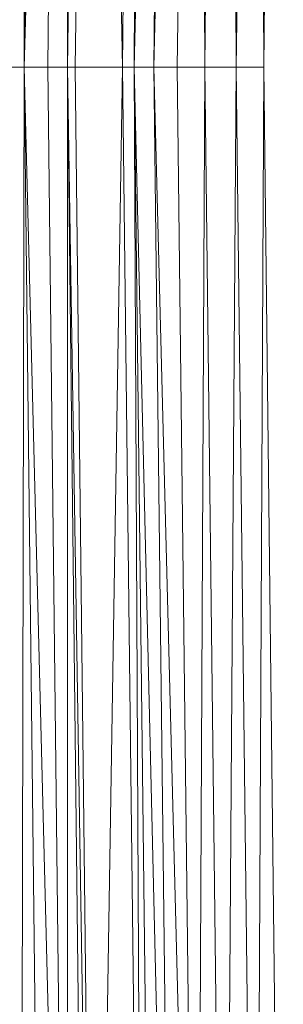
# Model space of a CAD drawing. Header units: metres. Extents: x 391.1 to 430.4, y 12.7 to 29.8.
# Tile 148 of 208: x 409.5217 to 409.567, y 14.4197 to 14.5888. Entities that reach past the tile are written whole.
import ezdxf

# ---------------------------------------------------------------- set-up
doc = ezdxf.new("R2010")
doc.units = ezdxf.units.M
doc.layers.add('A-DETL-____-MBND', color=7, linetype='Continuous', lineweight=18)

# ---------------------------------------------------------------- blocks, each defined once
blk = doc.blocks.new('Family - Plats de dutxa PS-1-153666-02_SAN_P0')
at = {"layer": 'A-DETL-____-MBND', "color": 253, "true_color": 0xaaaaaa}
for p, q in [((0.06837, 0.6947), (0.06904, 0.40026)), ((0.06904, 0.40026), (0.06837, 0.6947)), ((0.07241, 0.6947), (0.06904, 0.40026)), ((0.06904, 0.40026), (0.07646, 0.6947)), ((0.07646, 0.6947), (0.06904, 0.40026)), ((0.06904, 0.40026), (0.07241, 0.6947)), ((0.07646, 0.6947), (0.07309, 0.40026)), ((0.07309, 0.40026), (0.07646, 0.6947)), ((0.07646, 0.6947), (0.07646, 0.40026)), ((0.07983, 0.6947), (0.07646, 0.40026)), ((0.07646, 0.40026), (0.07646, 0.6947)), ((0.07646, 0.40026), (0.08118, 0.6947)), ((0.08118, 0.6947), (0.07646, 0.40026)), ((0.07646, 0.40026), (0.07983, 0.6947)), ((0.08118, 0.6947), (0.07781, 0.40026)), ((0.07781, 0.40026), (0.08118, 0.6947)), ((0.08118, 0.6947), (0.0859, 0.40026)), ((0.0859, 0.40026), (0.08118, 0.6947)), ((0.08927, 0.68728), (0.0859, 0.40026)), ((0.0859, 0.40026), (0.08927, 0.68728)), ((0.08927, 0.68728), (0.08792, 0.40026)), ((0.09129, 0.68728), (0.08792, 0.40026)), ((0.08792, 0.40026), (0.08927, 0.68728)), ((0.08792, 0.40026), (0.09466, 0.68728)), ((0.09466, 0.68728), (0.08792, 0.40026)), ((0.08792, 0.40026), (0.09129, 0.68728)), ((0.09466, 0.68728), (0.09129, 0.40026)), ((0.09129, 0.40026), (0.0987, 0.68728)), ((0.0987, 0.68728), (0.09129, 0.40026)), ((0.09129, 0.40026), (0.09466, 0.68728)), ((0.0987, 0.68728), (0.09533, 0.40026)), ((0.09533, 0.40026), (0.0987, 0.68728)), ((0.0987, 0.68728), (0.10005, 0.40026)), ((0.10005, 0.40026), (0.0987, 0.68728)), ((0.10342, 0.68728), (0.10005, 0.40026)), ((0.10005, 0.40026), (0.10342, 0.68728)), ((0.10342, 0.68728), (0.10545, 0.40026)), ((0.10545, 0.40026), (0.10342, 0.68728)), ((0.10882, 0.68728), (0.10545, 0.40026)), ((0.10545, 0.40026), (0.10882, 0.68728)), ((0.10882, 0.68728), (0.11017, 0.40026)), ((0.11017, 0.40026), (0.10882, 0.68728)), ((0.11017, 0.40026), (0.11354, 0.68728)), ((0.11354, 0.68728), (0.11017, 0.40026)), ((0.06904, 0.40026), (0.065, 0.40026)), ((0.065, 0.40026), (0.06904, 0.40026)), ((0.06904, 0.40026), (0.06837, 0.10582)), ((0.06837, 0.10582), (0.06904, 0.40026)), ((0.06904, 0.40026), (0.07309, 0.40026)), ((0.06904, 0.40026), (0.07646, 0.10582)), ((0.06904, 0.40026), (0.07241, 0.10582)), ((0.07646, 0.10582), (0.06904, 0.40026)), ((0.06904, 0.40026), (0.07309, 0.40026)), ((0.06904, 0.40026), (0.07241, 0.10582)), ((0.07646, 0.40026), (0.07309, 0.40026)), ((0.07646, 0.10582), (0.07309, 0.40026)), ((0.07309, 0.40026), (0.07646, 0.40026)), ((0.07646, 0.10582), (0.07309, 0.40026)), ((0.07646, 0.40026), (0.07781, 0.40026)), ((0.07646, 0.40026), (0.08118, 0.10582)), ((0.07646, 0.40026), (0.07983, 0.10582)), ((0.08118, 0.10582), (0.07646, 0.40026)), ((0.07646, 0.40026), (0.07781, 0.40026)), ((0.07646, 0.40026), (0.07983, 0.10582)), ((0.07646, 0.40026), (0.07646, 0.10582)), ((0.07646, 0.10582), (0.07646, 0.40026)), ((0.08118, 0.10582), (0.07781, 0.40026)), ((0.07781, 0.40026), (0.0859, 0.40026)), ((0.08118, 0.10582), (0.07781, 0.40026)), ((0.0859, 0.40026), (0.07781, 0.40026)), ((0.0859, 0.40026), (0.08118, 0.10582)), ((0.08118, 0.10582), (0.0859, 0.40026)), ((0.08927, 0.11324), (0.0859, 0.40026)), ((0.0859, 0.40026), (0.08792, 0.40026)), ((0.0859, 0.40026), (0.08927, 0.11324)), ((0.08792, 0.40026), (0.0859, 0.40026)), ((0.08792, 0.40026), (0.09466, 0.11324)), ((0.08792, 0.40026), (0.09129, 0.11324)), ((0.09466, 0.11324), (0.08792, 0.40026)), ((0.08792, 0.40026), (0.09129, 0.40026)), ((0.08792, 0.40026), (0.09129, 0.11324)), ((0.08792, 0.40026), (0.08927, 0.11324)), ((0.08927, 0.11324), (0.08792, 0.40026)), ((0.08792, 0.40026), (0.09129, 0.40026)), ((0.09129, 0.40026), (0.0987, 0.11324)), ((0.09129, 0.40026), (0.09466, 0.11324)), ((0.0987, 0.11324), (0.09129, 0.40026)), ((0.09129, 0.40026), (0.09533, 0.40026)), ((0.09466, 0.11324), (0.09129, 0.40026)), ((0.09129, 0.40026), (0.09533, 0.40026)), ((0.0987, 0.11324), (0.09533, 0.40026)), ((0.09533, 0.40026), (0.10005, 0.40026)), ((0.0987, 0.11324), (0.09533, 0.40026)), ((0.10005, 0.40026), (0.09533, 0.40026)), ((0.10005, 0.40026), (0.0987, 0.11324)), ((0.0987, 0.11324), (0.10005, 0.40026)), ((0.10342, 0.11324), (0.10005, 0.40026)), ((0.10005, 0.40026), (0.10545, 0.40026)), ((0.10005, 0.40026), (0.10342, 0.11324)), ((0.10545, 0.40026), (0.10005, 0.40026)), ((0.10545, 0.40026), (0.10342, 0.11324)), ((0.10342, 0.11324), (0.10545, 0.40026)), ((0.10882, 0.11324), (0.10545, 0.40026)), ((0.10545, 0.40026), (0.11017, 0.40026)), ((0.10545, 0.40026), (0.10882, 0.11324)), ((0.11017, 0.40026), (0.10545, 0.40026)), ((0.11017, 0.40026), (0.10882, 0.11324)), ((0.10882, 0.11324), (0.11017, 0.40026)), ((0.11354, 0.11324), (0.11017, 0.40026)), ((0.11017, 0.40026), (0.11354, 0.11324))]:
    blk.add_line(p, q, dxfattribs=at)
blk = doc.blocks.new('LONDR55-XX_ZZ-ARQ-CAA-M3D-Londres55_ifc-1-02_SAN_P0')
at = {"layer": 'A-DETL-____-MBND', "color": 253, "lineweight": 18, "true_color": 0xaaaaaa}
blk.add_blockref('Family - Plats de dutxa PS-1-153666-02_SAN_P0', (409.45344, 14.18035), dxfattribs=at)

msp = doc.modelspace()

# ---------------------------------------------------------------- block references
at = {"lineweight": 5}
msp.add_blockref('LONDR55-XX_ZZ-ARQ-CAA-M3D-Londres55_ifc-1-02_SAN_P0', (0, 0), dxfattribs=at)

doc.saveas('drawing.dxf')
